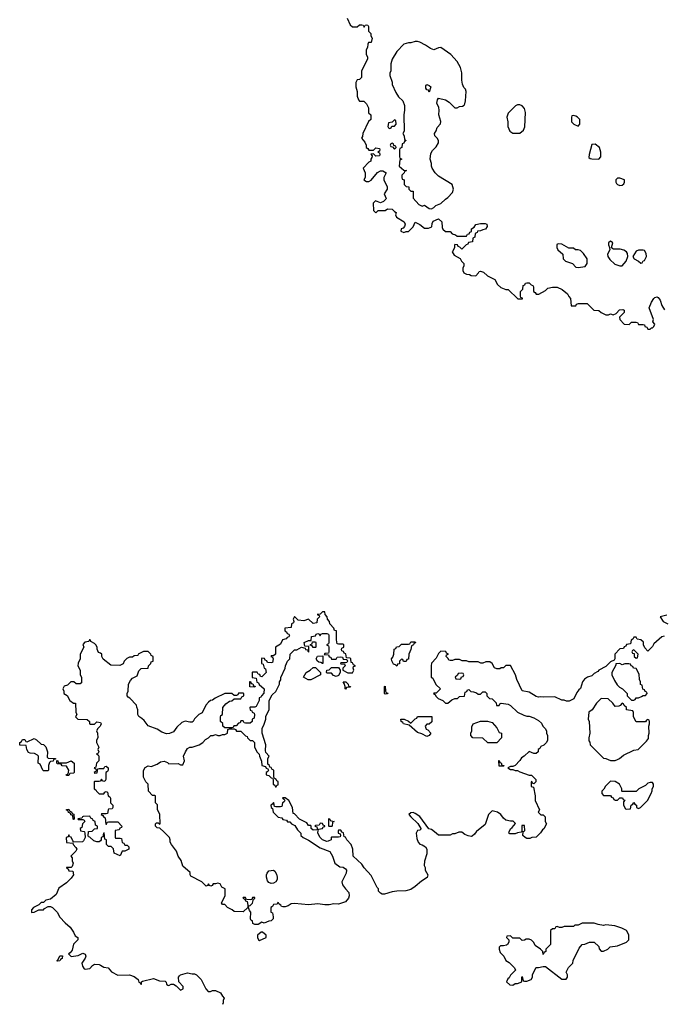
# Model space of a CAD drawing. Header units: inches. Extents: x 1980008 to 2252673, y 74414 to 260562.
# Tile 137 of 228: x 2109306 to 2114844, y 198516 to 206989. Entities that reach past the tile are written whole.
import ezdxf

# ---------------------------------------------------------------- set-up
doc = ezdxf.new("R2010")
doc.units = ezdxf.units.IN
doc.header["$MEASUREMENT"] = 0
for name, color, linetype in [('C1109', 7, 'Continuous'), ('C1119', 7, 'Continuous'), ('C1200', 7, 'Continuous'), ('C1210', 7, 'Continuous')]:
    doc.layers.add(name, color=color, linetype=linetype)

msp = doc.modelspace()

# ---------------------------------------------------------------- linework, layer by layer
at = {"layer": 'C1109', "color": 5, "elevation": 60}
for points in [[(2109862.7, 200000), (2109866, 199990), (2109868, 199950), (2109856.4, 199923.6), (2109847.3, 199912.7), (2109772, 199912), (2109762, 199922), (2109750, 199954), (2109738, 199958), (2109730, 199974), (2109722, 199958), (2109706, 199950), (2109707.3, 199907.3), (2109762, 199902), (2109766, 199890), (2109790, 199866), (2109798, 199850), (2109790, 199834), (2109746, 199790), (2109756.4, 199776.4), (2109758, 199750), (2109766, 199730), (2109758, 199702), (2109750, 199694), (2109710, 199694), (2109708, 199690), (2109722, 199682), (2109730, 199666), (2109762, 199662), (2109768, 199630), (2109750, 199602), (2109710, 199562), (2109643.7, 199516.3), (2109620.2, 199459.8), (2109570, 199422), (2109530, 199411), (2109510, 199392), (2109490, 199391.3), (2109470, 199372), (2109426, 199350), (2109408, 199330), (2109407.3, 199307.3), (2109430, 199308), (2109470, 199328), (2109510, 199328), (2109519.6, 199340.4), (2109550, 199358), (2109570, 199358), (2109588.9, 199348.9), (2109628, 199310), (2109650, 199266), (2109696.4, 199216.4), (2109740.2, 199180.2), (2109770, 199138), (2109784, 199104), (2109806, 199090), (2109806, 199070), (2109770, 199034), (2109757.2, 198982.8), (2109740.4, 198959.6), (2109726, 198950), (2109750, 198928.7), (2109810, 198935.3), (2109850, 198955.3), (2109868.4, 198948.4), (2109874, 198930), (2109870, 198914), (2109842, 198870), (2109845.6, 198845.6), (2109862, 198822), (2109870, 198818), (2109910, 198824), (2109932, 198850), (2109950, 198862), (2109990, 198857.2), (2110000, 198851.7)], [(2110000, 199924), (2109990, 199914), (2109970, 199914), (2109943.6, 199923.6), (2109910, 199954), (2109898, 199958), (2109894, 199970), (2109897.7, 200000)]]:
    msp.add_lwpolyline(points, dxfattribs=at)
msp.add_lwpolyline([(2109630, 198886), (2109626, 198890), (2109638, 198902), (2109650, 198932), (2109674, 198934), (2109671.3, 198910), (2109658, 198902), (2109650, 198888.7)], close=True, dxfattribs=at)
at = {"layer": 'C1119', "color": 5, "elevation": 60}
for points in [[(2110128.2, 200000), (2110126, 199950), (2110130, 199946), (2110170, 199946), (2110182, 199942), (2110187.3, 199907.3), (2110202, 199902), (2110210, 199886), (2110230, 199886), (2110246, 199870), (2110246, 199850), (2110210, 199834), (2110187.3, 199832.7), (2110170, 199794), (2110118, 199818), (2110112.7, 199852.7), (2110092.7, 199872.7), (2110070, 199874), (2110054, 199890), (2110054, 199930), (2110038, 199938), (2110032.7, 199992.7), (2110026, 199990), (2110022, 199958), (2110006, 199950), (2110006, 199930), (2110000, 199924)], [(2111714.8, 200000), (2111726, 199990), (2111726, 199970), (2111746, 199950), (2111790, 199928), (2111890, 199862), (2111975.3, 199830), (2111998, 199790), (2112018, 199730), (2112060.4, 199700.4), (2112090, 199695.3), (2112110, 199682), (2112117.2, 199670), (2112114.6, 199645.4), (2112078, 199570), (2112084, 199544), (2112108, 199510), (2112139, 199479), (2112142, 199450), (2112135.3, 199430), (2112110, 199398), (2112050, 199378), (2112010, 199382), (2111970, 199371.3), (2111931.6, 199371.6), (2111870, 199382), (2111790, 199371), (2111670, 199384.7), (2111640.4, 199379.6), (2111616.4, 199363.6), (2111590, 199354), (2111570, 199354), (2111558, 199358), (2111554, 199370), (2111538, 199378), (2111534, 199390), (2111528.4, 199391.6), (2111522, 199378), (2111490, 199374), (2111482, 199358), (2111466, 199350), (2111466, 199310), (2111482, 199302), (2111488, 199270), (2111487.3, 199252.7), (2111470, 199234), (2111448.4, 199231.6), (2111410, 199214), (2111390, 199222), (2111356.4, 199203.6), (2111330, 199202), (2111312, 199212), (2111310, 199234), (2111298, 199238), (2111292.7, 199252.7), (2111294, 199310), (2111283.6, 199323.6), (2111274, 199350), (2111278, 199362), (2111290, 199366), (2111310, 199386), (2111318, 199422), (2111330, 199426), (2111330, 199434), (2111310, 199434), (2111302, 199418), (2111290, 199414), (2111258, 199418), (2111250, 199434), (2111230, 199434), (2111226, 199430), (2111242, 199422), (2111250, 199406), (2111262, 199402), (2111268, 199370), (2111268, 199350), (2111230, 199312), (2111150, 199314), (2111134, 199330), (2111094, 199350), (2111070, 199374), (2111050, 199374), (2111042, 199390), (2111074, 199450), (2111074, 199510), (2111044.7, 199524.7), (2111030, 199552), (2111010, 199558), (2110990, 199552), (2110970, 199554), (2110962, 199538), (2110950, 199534), (2110938, 199538), (2110930, 199554), (2110922, 199538), (2110910, 199534), (2110874, 199570), (2110779.6, 199619.6), (2110772, 199630), (2110772, 199650), (2110710, 199704.7), (2110694, 199754), (2110670.9, 199790.9), (2110654.8, 199834.8), (2110611.3, 199890), (2110602, 199910), (2110602, 199930), (2110594, 199950), (2110544.8, 200000)], [(2112046, 200000), (2112046, 199990), (2112062, 199982), (2112066, 199970), (2112062, 199958), (2112050, 199954), (2111990, 199954), (2111986, 199950), (2111986, 199930), (2111960.4, 199919.6), (2111950, 199918), (2111910, 199932), (2111892, 199950), (2111872, 199990), (2111872.4, 200000)], [(2112722.5, 200000), (2112718, 199990), (2112723.1, 199943.1), (2112735.3, 199910), (2112750, 199895.3), (2112770, 199888.7), (2112798, 199870), (2112808.7, 199850), (2112808.7, 199810), (2112788, 199748), (2112786, 199710), (2112794.6, 199694.6), (2112795.3, 199670), (2112818, 199630), (2112812.5, 199607.5), (2112763.2, 199576.8), (2112708, 199530), (2112670, 199504.7), (2112628.9, 199491.1), (2112550, 199490.8), (2112510, 199484.7), (2112443.6, 199463.6), (2112423.6, 199463.6), (2112411.6, 199471.6), (2112394, 199490), (2112392, 199510), (2112382, 199522), (2112330, 199624.7), (2112270.7, 199690.7), (2112250, 199722), (2112174, 199790), (2112172, 199850), (2112158, 199890), (2112122, 199930), (2112110, 199954), (2112098, 199958), (2112092.7, 199992.7), (2112078, 199998), (2112077, 200000)], [(2113234, 200000), (2113220.2, 199979.8), (2113198, 199962), (2113190, 199958.8), (2113164.5, 199964.5), (2113137.3, 199977.3), (2113110, 199998), (2113083.1, 199996.9), (2113050, 199982), (2113030, 199982), (2113010, 199972), (2112910, 199972), (2112875.7, 200000)], [(2113622.7, 200000), (2113622, 199998), (2113588.4, 199991.6), (2113570, 199982), (2113523.6, 199983.6), (2113514, 199990), (2113518.4, 200000)], [(2113793.3, 200000), (2113788.4, 199991.6), (2113750, 199954), (2113712.7, 199952.7), (2113696.4, 199943.6), (2113670, 199942), (2113654, 199950), (2113634, 199970), (2113637.7, 200000)], [(2110000, 198851.7), (2110030, 198835.3), (2110066, 198830), (2110096.4, 198796.4), (2110150, 198768), (2110250, 198768.7), (2110290, 198755.3), (2110326, 198730), (2110330, 198706), (2110342, 198702), (2110350, 198686), (2110354, 198690), (2110354, 198710), (2110363.6, 198716.4), (2110458, 198738), (2110510, 198718), (2110556.4, 198716.4), (2110567.3, 198707.3), (2110568.4, 198688.4), (2110580.4, 198680.4), (2110590, 198678), (2110610, 198688), (2110630, 198688), (2110653.6, 198673.6), (2110690, 198638), (2110711.3, 198650), (2110711.3, 198670), (2110676, 198710), (2110671.1, 198748.9), (2110679.8, 198760.2), (2110690, 198768.7), (2110750, 198788), (2110790, 198778), (2110810, 198778), (2110828.4, 198768.4), (2110868.4, 198728.4), (2110908.4, 198648.4), (2110927.3, 198627.3), (2110947.3, 198627.3), (2110964.7, 198635.3), (2110990, 198635.3), (2111034.6, 198614.6), (2111050, 198586), (2111066, 198570), (2111058, 198550), (2111058, 198530), (2111050, 198514)]]:
    msp.add_lwpolyline(points, dxfattribs=at)
for points in [[(2111470, 199555.1), (2111450, 199565.2), (2111438.9, 199578.9), (2111429.4, 199610), (2111429.3, 199630), (2111434.5, 199645.5), (2111450, 199666), (2111490, 199671), (2111500.7, 199660.7), (2111515.2, 199635.2), (2111522, 199610), (2111520.7, 199590), (2111510, 199569.2), (2111490, 199558)], [(2114250, 199215.3), (2114146.4, 199213.6), (2114110, 199198), (2114083.6, 199196.4), (2114070, 199186), (2113990, 199186), (2113970, 199178), (2113950, 199178), (2113930, 199186), (2113918, 199182), (2113910, 199166), (2113890, 199166), (2113874, 199150), (2113874, 199030), (2113834, 198990), (2113834, 198970), (2113818, 198962), (2113810, 198946), (2113806, 198970), (2113788, 198990), (2113742, 199022), (2113728.9, 199048.9), (2113710, 199068), (2113690, 199075.3), (2113664.7, 199075.3), (2113650, 199068), (2113630, 199066), (2113610, 199086), (2113550, 199086), (2113530, 199106), (2113498, 199102), (2113494, 199090), (2113514, 199070), (2113514, 199050), (2113502, 199030), (2113494.4, 199025.6), (2113470, 199019), (2113442, 199018), (2113432.7, 199007.3), (2113432, 198990), (2113441, 198961), (2113472, 198930), (2113490, 198894), (2113516.9, 198876.9), (2113562, 198830), (2113571.1, 198811.1), (2113530, 198766), (2113516.9, 198743.1), (2113505.4, 198734.6), (2113494, 198710), (2113523.6, 198683.6), (2113550, 198682), (2113570, 198694), (2113590, 198694), (2113626, 198710), (2113626, 198750), (2113630, 198754), (2113638, 198718), (2113650, 198714), (2113670, 198714), (2113706, 198730), (2113718, 198750), (2113718, 198770), (2113746, 198830), (2113750, 198834), (2113770, 198832), (2113810, 198842), (2113830, 198842), (2113970, 198732), (2114008, 198732), (2114018, 198750), (2114018, 198770), (2114008.7, 198791.3), (2114028.7, 198831.3), (2114066, 198870), (2114068.4, 198891.6), (2114120.4, 198999.6), (2114146, 199030), (2114167.3, 199032.7), (2114210, 199052), (2114250, 199052), (2114290, 199014), (2114292.7, 198992.7), (2114310, 198974), (2114330, 198974), (2114366, 198990), (2114386, 199010), (2114450, 199018), (2114526, 199050), (2114546, 199070), (2114546, 199110), (2114538, 199130), (2114526, 199150), (2114486, 199170), (2114426, 199190), (2114350, 199199), (2114330, 199195.3), (2114283.1, 199203.1)], [(2111396.4, 199136.4), (2111383.6, 199136.4), (2111352, 199110), (2111352, 199090), (2111362, 199070), (2111370, 199064.7), (2111426, 199090), (2111426, 199110)]]:
    msp.add_lwpolyline(points, close=True, dxfattribs=at)
at = {"layer": 'C1200', "color": 5, "elevation": 60}
for points in [[(2110000, 201536.4), (2109984.7, 201544.7), (2109972, 201572), (2109972, 201588), (2109962, 201610), (2109950, 201622), (2109918, 201638), (2109912.7, 201652.7), (2109907.3, 201652.7), (2109902, 201638), (2109867.3, 201632.7), (2109848.4, 201611.6), (2109858, 201590), (2109826, 201530), (2109826, 201490), (2109808.4, 201451.6), (2109806, 201430), (2109826, 201390), (2109826, 201350), (2109838, 201330), (2109836.4, 201283.6), (2109827.3, 201272.7), (2109792.7, 201272.7), (2109771.6, 201291.6), (2109746, 201290), (2109716.4, 201263.6), (2109690, 201254), (2109678, 201230), (2109686, 201210), (2109686, 201190), (2109714.6, 201174.6), (2109738, 201130), (2109770, 201108), (2109786, 201106), (2109788, 201030), (2109798, 201010), (2109786, 200990), (2109806, 200970), (2109887.3, 200967.3), (2109906, 200950), (2109908, 200930), (2109912.7, 200927.3), (2109950, 200926), (2109970, 200948), (2110000, 200942.4)], [(2110000, 200915), (2109998, 200910), (2109978, 200890), (2109968, 200870), (2109975.3, 200850), (2109978, 200810), (2109966, 200790), (2109966, 200770), (2109986, 200730), (2109978, 200710), (2109986, 200690), (2109982, 200678), (2109966, 200670), (2109982, 200662), (2109986, 200650), (2109986, 200610), (2109966, 200590), (2109962, 200558), (2109946, 200550), (2109962, 200542), (2109966, 200530), (2109962, 200518), (2109946, 200510), (2109950, 200506), (2109972.7, 200507.3), (2109978, 200542), (2109990, 200546), (2110000, 200546)], [(2110000, 200437.3), (2109990, 200434), (2109950, 200434), (2109946, 200430), (2109946, 200370), (2109962, 200362), (2109966, 200350), (2109990, 200326), (2110000, 200326)], [(2109897.7, 200000), (2109898, 200002), (2109930, 200006), (2109950, 200026), (2109974, 200030), (2109974, 200050), (2109958, 200058), (2109954, 200090), (2109938, 200098), (2109934, 200110), (2109918, 200118), (2109910, 200134), (2109852.7, 200132.7), (2109846, 200130), (2109842, 200118), (2109807.3, 200112.7), (2109810, 200106), (2109850, 200106), (2109862, 200102), (2109866, 200090), (2109846, 200070), (2109842, 200038), (2109826, 200030), (2109828.9, 200008.9), (2109862, 200002), (2109862.7, 200000)]]:
    msp.add_lwpolyline(points, dxfattribs=at)
for points in [[(2109510, 200526), (2109506, 200530), (2109482, 200582), (2109466, 200590), (2109468, 200650), (2109460.4, 200660.4), (2109434.6, 200674.6), (2109396.4, 200676.4), (2109382, 200682), (2109366, 200710), (2109362, 200742), (2109307.3, 200747.3), (2109306, 200770), (2109322, 200778), (2109330, 200794), (2109350, 200794), (2109358, 200778), (2109370, 200774), (2109430, 200802), (2109451.6, 200791.6), (2109490, 200754), (2109510, 200752), (2109530, 200732), (2109544.7, 200690), (2109542, 200642), (2109550, 200634), (2109614, 200630), (2109614, 200626), (2109598, 200622), (2109592.7, 200607.3), (2109570, 200606), (2109563.6, 200596.4), (2109554, 200570), (2109554, 200530), (2109550, 200526)], [(2109650, 200594), (2109710, 200594), (2109750, 200612), (2109774, 200590), (2109774, 200510), (2109770, 200506), (2109738, 200502), (2109730, 200486), (2109710, 200486), (2109706, 200490), (2109722, 200498), (2109727.3, 200512.7), (2109728, 200530), (2109710, 200566), (2109670, 200568), (2109662, 200582), (2109630, 200586), (2109626, 200590), (2109626, 200614), (2109634, 200610), (2109638, 200598)], [(2109770, 200106), (2109766, 200110), (2109762, 200142), (2109747.3, 200147.3), (2109742, 200162), (2109727.3, 200167.3), (2109722, 200182), (2109707.3, 200187.3), (2109707.3, 200192.7), (2109730, 200194), (2109738, 200178), (2109752.7, 200172.7), (2109758, 200158), (2109772.7, 200152.7), (2109774, 200110)]]:
    msp.add_lwpolyline(points, close=True, dxfattribs=at)
at = {"layer": 'C1210', "color": 5, "elevation": 60}
for points in [[(2112123.1, 207003.1), (2112150, 206946), (2112170, 206928), (2112210, 206928), (2112230, 206946), (2112250, 206946), (2112262, 206942), (2112270, 206926), (2112278, 206942), (2112290, 206946), (2112302, 206942), (2112306, 206930), (2112306, 206890), (2112326, 206870), (2112328, 206850), (2112338, 206830), (2112330, 206794), (2112308.4, 206791.6), (2112300.4, 206779.6), (2112298, 206750), (2112288, 206730), (2112286, 206710), (2112286, 206690), (2112298, 206670), (2112298, 206650), (2112246, 206550), (2112247.3, 206492.7), (2112230, 206474), (2112208.7, 206471.3), (2112198, 206450), (2112198, 206410), (2112208.7, 206370), (2112208.7, 206330), (2112220.4, 206300.4), (2112230, 206288), (2112267.3, 206287.3), (2112290, 206266), (2112306, 206230), (2112308.4, 206188.4), (2112326, 206170), (2112326, 206130), (2112308.4, 206111.6), (2112258, 206010), (2112256.4, 205983.6), (2112246, 205970), (2112276.4, 205936.4), (2112286, 205910), (2112286, 205890), (2112302, 205882), (2112310, 205866), (2112350, 205866), (2112370, 205886), (2112402, 205882), (2112406, 205870), (2112402, 205858), (2112386, 205850), (2112402, 205842), (2112406, 205830), (2112402, 205818), (2112370, 205814), (2112350, 205834), (2112328, 205832), (2112338, 205818), (2112336.4, 205803.6), (2112328, 205788), (2112328, 205772), (2112310, 205762), (2112262, 205710), (2112278, 205670), (2112278, 205630), (2112266, 205610), (2112290, 205598), (2112310, 205598), (2112330, 205608), (2112385.4, 205674.6), (2112410, 205688), (2112430, 205688), (2112458, 205670), (2112438, 205630), (2112438, 205610), (2112468, 205550), (2112468, 205530), (2112442, 205490), (2112458, 205450), (2112456.4, 205443.6), (2112436.4, 205423.6), (2112410, 205414), (2112366, 205430), (2112348, 205410), (2112350, 205346), (2112370, 205328), (2112390, 205346), (2112450, 205348), (2112470, 205362), (2112510, 205358), (2112530, 205338), (2112546, 205330), (2112538, 205310), (2112548.7, 205290), (2112615.3, 205250), (2112622, 205230), (2112618, 205210), (2112604.7, 205195.3), (2112588.7, 205190), (2112586, 205170), (2112610, 205158), (2112630, 205166), (2112650, 205166), (2112690, 205206), (2112710, 205246), (2112750, 205228), (2112790, 205195.3), (2112823.6, 205196.4), (2112852.7, 205207.3), (2112854, 205234), (2112863.5, 205256.5), (2112910, 205274), (2112938, 205250), (2112940.4, 205200.4), (2112947.3, 205187.3), (2112970, 205166), (2113010, 205166), (2113027.3, 205147.3), (2113056.4, 205136.4), (2113070, 205126), (2113150, 205126), (2113158, 205142), (2113172.7, 205147.3), (2113178, 205162), (2113192.7, 205167.3), (2113194, 205190), (2113216, 205204), (2113230, 205228), (2113270, 205235.3), (2113310, 205235.3), (2113326, 205230), (2113328, 205210), (2113314.6, 205185.4), (2113290, 205182), (2113270, 205172), (2113246, 205170), (2113242, 205158), (2113226, 205150), (2113222, 205118), (2113206, 205110), (2113202, 205078), (2113167.3, 205072.7), (2113162, 205058), (2113147.3, 205052.7), (2113110, 205014), (2113092.7, 205032.7), (2113078, 205038), (2113072.7, 205052.7), (2113050, 205054), (2113046, 205050), (2113046, 205030), (2113036.4, 205003.6), (2113026, 204990), (2113043.1, 204963.1), (2113095.3, 204935.3), (2113108, 204910), (2113128, 204890), (2113128, 204870), (2113118, 204850), (2113118, 204830), (2113126, 204810), (2113150, 204798), (2113176.4, 204796.4), (2113190, 204788), (2113230, 204786), (2113254, 204810), (2113258, 204822), (2113270, 204826), (2113296.4, 204816.4), (2113330, 204786), (2113394.6, 204754.6), (2113418, 204710), (2113444.7, 204684.7), (2113488.4, 204668.4), (2113510, 204666), (2113592.7, 204587.3), (2113632.7, 204587.3), (2113632.7, 204592.7), (2113618, 204598), (2113614, 204610), (2113614, 204650), (2113634, 204670), (2113638, 204702), (2113652.7, 204707.3), (2113658, 204722), (2113670, 204726), (2113690, 204726), (2113707.3, 204707.3), (2113722, 204702), (2113726, 204690), (2113726, 204650), (2113742, 204642), (2113750, 204626), (2113772.7, 204627.3), (2113830, 204658), (2113850, 204678), (2113891.6, 204688.4), (2113930, 204688.7), (2113974, 204666), (2114018, 204630), (2114030, 204606), (2114046, 204590), (2114050, 204526), (2114090, 204526), (2114098, 204542), (2114112.7, 204547.3), (2114187.3, 204547.3), (2114246, 204490), (2114290, 204486), (2114308.4, 204468.4), (2114350, 204448), (2114371.6, 204448.4), (2114390, 204458), (2114411.6, 204448.4), (2114438, 204462), (2114466.4, 204493.6), (2114496.4, 204496.4), (2114506, 204490), (2114506, 204470), (2114466, 204430), (2114468.4, 204408.4), (2114506, 204370), (2114550, 204366), (2114570, 204386), (2114610, 204386), (2114622, 204382), (2114630, 204366), (2114670, 204366), (2114682, 204362), (2114686, 204350), (2114702, 204342), (2114710, 204326), (2114730, 204326), (2114742, 204338), (2114750, 204338), (2114762, 204350), (2114772, 204370), (2114754, 204390), (2114758, 204410), (2114722, 204510), (2114741.1, 204558.9), (2114760.7, 204590), (2114770, 204599.3), (2114790, 204602.7), (2114798.4, 204598.4), (2114816.6, 204576.6), (2114829.6, 204529.6), (2114853.6, 204493.6)], [(2110544.8, 200000), (2110512.7, 200032.7), (2110490, 200034), (2110474, 200050), (2110474, 200070), (2110483.6, 200076.4), (2110498, 200078), (2110510, 200066), (2110514, 200070), (2110512, 200150), (2110492.7, 200192.7), (2110491.6, 200231.6), (2110474, 200250), (2110474, 200310), (2110470, 200314), (2110450, 200314), (2110414, 200350), (2110412, 200410), (2110391.6, 200431.6), (2110371.3, 200470), (2110371.6, 200528.4), (2110385.4, 200554.6), (2110410, 200568), (2110436.9, 200563.1), (2110490, 200582), (2110518, 200602), (2110550, 200608.7), (2110578, 200598), (2110590, 200586), (2110670, 200588), (2110690, 200578), (2110710, 200578), (2110724.7, 200610), (2110714, 200650), (2110731.3, 200690), (2110750, 200718), (2110770, 200728), (2110790, 200728.7), (2110850.9, 200749.1), (2110882, 200770), (2110905.4, 200794.6), (2110930.9, 200809.1), (2110950, 200828), (2110971.1, 200828.9), (2110990, 200838), (2111010, 200828.7), (2111030.9, 200829.1), (2111050, 200838), (2111070, 200838), (2111094, 200850), (2111098, 200882), (2111110, 200886), (2111150, 200886), (2111162, 200882), (2111170, 200866), (2111210, 200866), (2111250, 200826), (2111262, 200822), (2111266, 200810), (2111290, 200786), (2111310, 200786), (2111326, 200770), (2111326, 200730), (2111350, 200686), (2111367.3, 200667.3), (2111368, 200650), (2111387.3, 200607.3), (2111388, 200570), (2111422, 200562), (2111427.3, 200547.3), (2111442, 200542), (2111446, 200530), (2111442, 200518), (2111426, 200510), (2111428, 200490), (2111450, 200486), (2111470, 200466), (2111482, 200462), (2111486, 200450), (2111486, 200410), (2111502, 200402), (2111507.3, 200387.3), (2111512.7, 200387.3), (2111518, 200402), (2111530, 200406), (2111530, 200434), (2111518, 200438), (2111514, 200450), (2111498, 200458), (2111494, 200470), (2111491.3, 200531.3), (2111478, 200538), (2111470, 200554), (2111458, 200558), (2111454, 200570), (2111442, 200582), (2111442, 200630), (2111451.3, 200650), (2111423.6, 200683.6), (2111419.6, 200699.6), (2111424.7, 200750), (2111392, 200850), (2111392, 200890), (2111410, 200926), (2111424.7, 200970), (2111423.6, 200996.4), (2111452, 201050), (2111452, 201130), (2111479.6, 201180.4), (2111510.9, 201209.1), (2111542, 201270), (2111542, 201290), (2111551.6, 201308.4), (2111552.7, 201327.3), (2111591.1, 201408.9), (2111592, 201430), (2111611.6, 201468.4), (2111631.6, 201488.4), (2111634, 201530), (2111670, 201566), (2111690, 201566), (2111730, 201588), (2111762, 201582), (2111766, 201570), (2111786, 201566), (2111786, 201554), (2111792.7, 201547.3), (2111794, 201594), (2111758, 201598), (2111754, 201630), (2111790, 201646), (2111814, 201646), (2111818, 201682), (2111850, 201686), (2111858, 201702), (2111870, 201706), (2111882, 201702), (2111890, 201686), (2111898, 201702), (2111910, 201706), (2111950, 201706), (2111962, 201702), (2111966, 201690), (2111966, 201630), (2111962, 201618), (2111946, 201610), (2111962, 201602), (2111966, 201590), (2111966, 201550), (2111962, 201538), (2111930, 201534), (2111926, 201526), (2111962, 201522), (2111967.3, 201507.3), (2111982, 201502), (2111990, 201486), (2112030, 201486), (2112038, 201502), (2112070, 201506), (2112082, 201502), (2112090, 201486), (2112122, 201482), (2112126, 201470), (2112122, 201458), (2112110, 201454), (2112070, 201454), (2112066, 201450), (2112070, 201446), (2112102, 201442), (2112106, 201430), (2112086, 201410), (2112086, 201390), (2112130, 201368), (2112170, 201368), (2112182, 201390), (2112174, 201410), (2112178, 201422), (2112194, 201430), (2112178, 201438), (2112170, 201454), (2112158, 201458), (2112154, 201490), (2112150, 201494), (2112118, 201498), (2112112.7, 201532.7), (2112098, 201538), (2112092.7, 201552.7), (2112078, 201558), (2112074, 201570), (2112078, 201582), (2112094, 201590), (2112094, 201610), (2112090, 201614), (2112050, 201614), (2112038, 201618), (2112032.7, 201652.7), (2112032, 201730), (2112014, 201734), (2112010, 201754), (2111974, 201790), (2111972, 201810), (2111954, 201830), (2111952, 201850), (2111934, 201870), (2111930, 201892), (2111910, 201894), (2111890, 201874), (2111866, 201870), (2111882, 201862), (2111886, 201850), (2111866, 201830), (2111862, 201798), (2111830, 201794), (2111791.1, 201831.1), (2111750, 201816), (2111702, 201822), (2111670, 201852), (2111658, 201830), (2111666, 201810), (2111662, 201798), (2111646, 201790), (2111642, 201758), (2111587.3, 201752.7), (2111586, 201730), (2111602, 201722), (2111607.3, 201707.3), (2111622, 201702), (2111626, 201690), (2111622, 201678), (2111607.3, 201672.7), (2111598, 201662), (2111567.3, 201652.7), (2111550, 201614), (2111506, 201590), (2111506, 201530), (2111490, 201514), (2111470, 201514), (2111468, 201510), (2111482, 201502), (2111486, 201490), (2111482, 201458), (2111470, 201454), (2111438, 201458), (2111432.7, 201472.7), (2111418, 201478), (2111411.6, 201491.6), (2111390, 201494), (2111386, 201490), (2111386, 201450), (2111402, 201442), (2111408.4, 201408.4), (2111422, 201402), (2111426, 201370), (2111390, 201334), (2111378, 201338), (2111372.7, 201352.7), (2111358, 201358), (2111350, 201374), (2111310, 201374), (2111306, 201370), (2111307.3, 201327.3), (2111342, 201322), (2111347.3, 201287.3), (2111362, 201282), (2111367.3, 201267.3), (2111408, 201230), (2111407.3, 201192.7), (2111386, 201170), (2111382, 201158), (2111367.3, 201152.7), (2111366, 201130), (2111342, 201078), (2111330, 201074), (2111290, 201074), (2111286, 201070), (2111290, 201046), (2111302, 201042), (2111306, 201030), (2111322, 201022), (2111326, 201010), (2111322, 200978), (2111306, 200970), (2111306, 200950), (2111290, 200934), (2111250, 200934), (2111238, 200938), (2111230, 200954), (2111210, 200954), (2111202, 200938), (2111190, 200934), (2111167.3, 200912.7), (2111148.4, 200911.6), (2111142, 200898), (2111130, 200894), (2111070, 200894), (2111054, 200910), (2111052.7, 200932.7), (2111034, 200950), (2111034, 200990), (2111038, 201002), (2111052, 201010), (2111054, 201070), (2111079.6, 201100.4), (2111110, 201126), (2111131.6, 201128.4), (2111150, 201146), (2111210, 201146), (2111218, 201162), (2111234, 201170), (2111234, 201190), (2111230, 201194), (2111190, 201194), (2111182, 201178), (2111170, 201174), (2111150, 201174), (2111130, 201192), (2111070, 201191.3), (2110988, 201150), (2110965.6, 201134.4), (2110948.7, 201130), (2110930, 201116), (2110908.7, 201090), (2110874.6, 201025.4), (2110848, 201010), (2110810, 200971.3), (2110798, 200950), (2110790, 200944.7), (2110770, 200944.7), (2110730, 200952), (2110700.2, 200939.8), (2110658, 200902), (2110630, 200862), (2110594.6, 200845.4), (2110570, 200844.7), (2110530, 200858), (2110490, 200884.7), (2110411.1, 200911.1), (2110376.9, 200956.9), (2110356.9, 200976.9), (2110330, 200994), (2110322, 201010), (2110322, 201050), (2110312.7, 201072.7), (2110312, 201090), (2110254, 201150), (2110239.6, 201159.6), (2110232, 201170), (2110232, 201190), (2110238, 201210), (2110241, 201270), (2110258, 201302), (2110276.9, 201323.1), (2110316.9, 201343.1), (2110330, 201386), (2110350, 201406), (2110411.1, 201408.9), (2110414, 201430), (2110434, 201450), (2110438, 201462), (2110454, 201470), (2110454, 201510), (2110438, 201518), (2110434, 201530), (2110410, 201552), (2110370, 201552), (2110326, 201530), (2110322, 201518), (2110290, 201514), (2110276.4, 201503.6), (2110250, 201502), (2110227.3, 201492.7), (2110206, 201470), (2110195.3, 201444.7), (2110190, 201442), (2110167.3, 201432.7), (2110090, 201434), (2110024.7, 201484.7), (2110012, 201510), (2110012, 201530), (2110000, 201536.4)], [(2114874.8, 201865.2), (2114818, 201850), (2114842.7, 201810), (2114882, 201790)], [(2114850, 201684.7), (2114830, 201678), (2114761.2, 201618.8), (2114750, 201594), (2114710, 201554), (2114683.6, 201583.6), (2114674, 201610), (2114672.7, 201632.7), (2114651.6, 201651.6), (2114618, 201658), (2114610, 201674), (2114590, 201674), (2114582, 201658), (2114566, 201650), (2114562, 201618), (2114527.3, 201612.7), (2114522, 201598), (2114507.3, 201592.7), (2114502, 201578), (2114470, 201574), (2114426, 201530), (2114426, 201490), (2114422, 201478), (2114390, 201462), (2114350, 201422), (2114290, 201392), (2114280.4, 201379.6), (2114250, 201362), (2114230, 201342), (2114190, 201331.3), (2114165.6, 201314.4), (2114148.7, 201290), (2114130, 201234), (2114116.4, 201223.6), (2114100.2, 201199.8), (2114074.6, 201145.4), (2114034.6, 201125.4), (2114010, 201124.7), (2113990, 201132), (2113970, 201132), (2113910, 201161), (2113810, 201158), (2113790, 201162), (2113770, 201158), (2113750, 201164.7), (2113690, 201202), (2113630, 201214), (2113582, 201310), (2113572, 201350), (2113530, 201432), (2113490, 201432), (2113470, 201412), (2113450, 201412), (2113436.4, 201403.6), (2113410, 201402), (2113391.6, 201411.6), (2113372, 201450), (2113350, 201462), (2113316.4, 201463.6), (2113290, 201452), (2113272.7, 201452.7), (2113250, 201462), (2113170, 201462), (2113150, 201472), (2113112.7, 201472.7), (2113090, 201482), (2113050, 201482), (2113030, 201474), (2113010, 201474), (2112998, 201478), (2112992.7, 201492.7), (2112974, 201510), (2112978, 201522), (2112994, 201530), (2112978, 201538), (2112971.6, 201551.6), (2112930, 201554), (2112910, 201534), (2112890, 201494), (2112848.4, 201451.6), (2112846, 201430), (2112846, 201330), (2112862, 201322), (2112887.3, 201267.3), (2112926, 201230), (2112890, 201194), (2112870, 201194), (2112866, 201190), (2112882, 201182), (2112887.3, 201167.3), (2112907.3, 201147.3), (2112946, 201130), (2112968.4, 201108.4), (2112990, 201108), (2113023.6, 201136.4), (2113050, 201148), (2113071.6, 201148.4), (2113090, 201166), (2113132.7, 201167.3), (2113138, 201202), (2113152.7, 201207.3), (2113158, 201222), (2113170, 201226), (2113187.3, 201207.3), (2113210, 201206), (2113236.4, 201196.4), (2113250, 201186), (2113270, 201186), (2113290, 201206), (2113310, 201206), (2113326, 201190), (2113326, 201170), (2113348.4, 201148.4), (2113370, 201146), (2113406, 201110), (2113407.3, 201087.3), (2113430, 201086), (2113438, 201102), (2113450, 201106), (2113510, 201098), (2113530, 201088), (2113589.1, 201029.1), (2113643.1, 201003.1), (2113670, 200995.3), (2113690, 200995.3), (2113730, 200982), (2113770, 200958), (2113794.6, 200934.6), (2113808, 200910), (2113828, 200890), (2113838, 200870), (2113838, 200850), (2113846, 200830), (2113846, 200790), (2113838, 200770), (2113814.6, 200745.4), (2113790, 200734), (2113782, 200718), (2113766, 200710), (2113766, 200690), (2113750, 200674), (2113730, 200674), (2113688.4, 200691.6), (2113646, 200650), (2113623.1, 200636.9), (2113610, 200614), (2113569, 200571), (2113550, 200562), (2113530, 200562), (2113506, 200550), (2113530, 200538), (2113550, 200538), (2113570, 200528.7), (2113590, 200528), (2113610, 200515.3), (2113690, 200488), (2113710, 200488), (2113746, 200450), (2113746, 200430), (2113730, 200414), (2113718, 200418), (2113712, 200432), (2113706, 200430), (2113706, 200390), (2113726, 200386), (2113742, 200310), (2113742, 200270), (2113778, 200190), (2113768, 200170), (2113790, 200146), (2113810, 200146), (2113826, 200130), (2113826, 200090), (2113838, 200070), (2113814.6, 200025.4), (2113803.1, 200016.9), (2113793.3, 200000)], [(2110000, 200942.4), (2110002, 200942), (2110006, 200930), (2110000, 200915)], [(2110000, 200546), (2110030, 200546), (2110038, 200562), (2110050, 200566), (2110066, 200550), (2110066, 200530), (2110062, 200518), (2110046, 200510), (2110046, 200450), (2110042, 200438), (2110030, 200434), (2110018, 200438), (2110010, 200454), (2110002, 200438), (2110000, 200437.3)], [(2110000, 200326), (2110030, 200326), (2110038, 200342), (2110050, 200346), (2110062, 200342), (2110066, 200310), (2110082, 200302), (2110086, 200290), (2110086, 200250), (2110106, 200230), (2110106, 200210), (2110102, 200198), (2110070, 200194), (2110066, 200190), (2110062, 200158), (2110050, 200154), (2110010, 200154), (2110006, 200150), (2110022, 200142), (2110030, 200126), (2110042, 200122), (2110047.3, 200067.3), (2110052.7, 200067.3), (2110058, 200082), (2110070, 200086), (2110150, 200086), (2110186, 200050), (2110182, 200038), (2110167.3, 200032.7), (2110162, 200018), (2110128.7, 200011.3), (2110128.2, 200000)], [(2111872.4, 200000), (2111872.7, 200007.3), (2111878, 200022), (2111911.6, 200028.4), (2111918, 200042), (2111932.7, 200047.3), (2111932.7, 200052.7), (2111918, 200058), (2111912.7, 200072.7), (2111890, 200074), (2111882, 200058), (2111850, 200054), (2111846, 200050), (2111862, 200042), (2111866, 200030), (2111862, 200018), (2111830, 200014), (2111814, 200030), (2111814, 200050), (2111810, 200054), (2111790, 200054), (2111776.9, 200076.9), (2111714, 200110), (2111670, 200154), (2111658, 200158), (2111652, 200210), (2111622, 200270), (2111590, 200294), (2111570, 200294), (2111566, 200290), (2111582, 200282), (2111586, 200270), (2111582, 200258), (2111566, 200250), (2111562, 200218), (2111550, 200214), (2111510, 200214), (2111498, 200218), (2111494, 200250), (2111490, 200254), (2111482, 200238), (2111466, 200230), (2111468.4, 200208.4), (2111482, 200202), (2111486, 200170), (2111530, 200126), (2111562, 200122), (2111570, 200106), (2111602, 200102), (2111610, 200086), (2111630, 200086), (2111646, 200070), (2111674.6, 200054.6), (2111696.4, 200016.4), (2111714.8, 200000)], [(2112875.7, 200000), (2112850, 200021), (2112827.1, 200027.1), (2112750, 200131.3), (2112710, 200158.8), (2112690, 200166.8), (2112670, 200164.7), (2112655.3, 200150), (2112670, 200129), (2112732.9, 200072.9), (2112758, 200030), (2112758, 200022), (2112750, 200014), (2112728, 200012), (2112722.5, 200000)], [(2113518.4, 200000), (2113530, 200026), (2113543.6, 200036.4), (2113572.7, 200072.7), (2113551.1, 200091.1), (2113530, 200091.3), (2113490, 200102), (2113470, 200118), (2113444.7, 200150), (2113418, 200170), (2113370, 200181), (2113339, 200150), (2113310, 200062), (2113236.4, 200003.6), (2113234, 200000)], [(2113637.7, 200000), (2113638, 200002), (2113652, 200010), (2113650, 200054), (2113626, 200054), (2113626, 200010), (2113622.7, 200000)], [(2112077, 200000), (2112070, 200014), (2112050, 200014), (2112046, 200010), (2112046, 200000)]]:
    msp.add_lwpolyline(points, dxfattribs=at)
for points in [[(2112730, 206802), (2112710, 206802), (2112671.1, 206788.9), (2112650, 206788.7), (2112610, 206779), (2112550, 206715.3), (2112511, 206650), (2112498, 206610), (2112498, 206550), (2112491.3, 206530), (2112491.3, 206510), (2112511.6, 206451.6), (2112512, 206430), (2112543.6, 206363.6), (2112565.4, 206325.4), (2112602, 206290), (2112618, 206250), (2112618, 206210), (2112611.3, 206170), (2112614, 206030), (2112602, 206010), (2112614, 205990), (2112618, 205958), (2112632, 205950), (2112618, 205942), (2112610, 205926), (2112598, 205922), (2112594, 205890), (2112578, 205882), (2112574, 205870), (2112574, 205810), (2112578, 205798), (2112594, 205790), (2112578, 205782), (2112572, 205730), (2112610, 205694), (2112634, 205690), (2112618, 205682), (2112614, 205670), (2112594, 205650), (2112594, 205630), (2112598, 205618), (2112614, 205610), (2112614, 205570), (2112630, 205554), (2112654, 205550), (2112654, 205530), (2112670, 205514), (2112690, 205514), (2112692.7, 205452.7), (2112739.6, 205399.6), (2112770, 205384.7), (2112790, 205392), (2112830, 205364.7), (2112850, 205362), (2112868.4, 205371.6), (2112886, 205390), (2112930, 205406), (2112970, 205444.7), (2112990, 205458), (2113030, 205502), (2113039, 205530), (2113028, 205570), (2112910, 205642), (2112882, 205670), (2112855.3, 205710), (2112848.9, 205728.9), (2112848.9, 205751.1), (2112839, 205790), (2112843.1, 205836.9), (2112856.4, 205863.6), (2112890, 205894), (2112908, 205930), (2112908, 205950), (2112898, 205970), (2112878, 205990), (2112875.3, 206010), (2112890, 206034), (2112898, 206062), (2112928, 206092), (2112928.4, 206111.6), (2112913.2, 206170), (2112916, 206210), (2112912.3, 206232.3), (2112895.3, 206270), (2112900.4, 206299.6), (2112910, 206314), (2112970, 206298.8), (2112999.9, 206279.9), (2113050, 206232), (2113070, 206232), (2113090, 206242), (2113115.3, 206244.7), (2113130, 206254), (2113135.3, 206264.7), (2113142, 206290), (2113148.7, 206370), (2113142, 206390), (2113126.8, 206406.8), (2113115.1, 206435.1), (2113109.5, 206470), (2113109.4, 206530.6), (2113098.7, 206578.7), (2113070, 206629), (2113015.3, 206690), (2112930, 206748.7), (2112910, 206748), (2112870, 206728.7), (2112840.2, 206740.2), (2112798, 206770), (2112750, 206795.3)], [(2112830, 206366), (2112822, 206382), (2112810, 206386), (2112800.4, 206400.4), (2112800.4, 206419.6), (2112810, 206432), (2112830, 206422), (2112842, 206410)], [(2113610, 206255.3), (2113590, 206255.3), (2113571.6, 206248.4), (2113510, 206186), (2113498, 206150), (2113506, 206110), (2113506, 206070), (2113522, 206030), (2113550, 206014), (2113610, 206014), (2113640.4, 206039.6), (2113653.6, 206066.4), (2113659, 206190), (2113650, 206226), (2113630, 206248)], [(2114070, 206166), (2114058, 206162), (2114054, 206150), (2114054, 206110), (2114074, 206090), (2114110, 206074), (2114126, 206090), (2114126, 206130), (2114106, 206150), (2114090, 206158)], [(2112530, 206126), (2112510, 206106), (2112478, 206102), (2112474, 206070), (2112478, 206058), (2112490, 206054), (2112502, 206058), (2112507.3, 206072.7), (2112530, 206074), (2112546, 206090), (2112542, 206122)], [(2112510, 205926), (2112498, 205922), (2112494, 205910), (2112498, 205898), (2112514, 205894), (2112530, 205874), (2112546, 205890), (2112542, 205902), (2112526, 205906), (2112522, 205922)], [(2114256.5, 205916.5), (2114230, 205915.3), (2114204.4, 205830), (2114203.4, 205803.4), (2114214, 205794), (2114230, 205790.7), (2114290, 205787.7), (2114305.2, 205810), (2114306, 205850), (2114294, 205890)], [(2114470, 205626), (2114450, 205625.2), (2114434.8, 205610), (2114434.8, 205590), (2114440.5, 205580.5), (2114450, 205571), (2114470, 205562.8), (2114490, 205566), (2114503.1, 205576.9), (2114508.7, 205590), (2114508.7, 205610)], [(2113939.6, 205060.4), (2113926.4, 205053.6), (2113926.8, 205030), (2113936, 205010), (2113978, 204970), (2113982, 204930), (2114002, 204910), (2114062, 204890), (2114090, 204858), (2114110, 204856), (2114170, 204866), (2114189.2, 204890), (2114189.2, 204930), (2114157, 204977), (2114130, 205002), (2114110, 205009), (2114089.4, 205009.4), (2114070, 205022), (2114030, 205024), (2113970, 205057.2)], [(2114390, 205084), (2114371.3, 205070), (2114371.6, 205051.6), (2114382, 205030), (2114384.7, 205010), (2114362.8, 204970), (2114366, 204950), (2114384.1, 204924.1), (2114426, 204886), (2114470, 204870.6), (2114490, 204870.8), (2114524, 204910), (2114538, 204950), (2114536.4, 204976.4), (2114528, 204990), (2114505.2, 205005.2), (2114472.9, 205012.9), (2114415.3, 205015.3), (2114402, 205022), (2114398, 205030), (2114408.7, 205070)], [(2114670, 205006), (2114630, 205006), (2114610, 204998), (2114582, 204950), (2114594, 204930), (2114631.6, 204911.6), (2114650, 204894), (2114662, 204898), (2114670, 204914), (2114682, 204918), (2114698, 204950), (2114696.4, 204976.4), (2114682, 205002)], [(2111830, 201586), (2111822, 201602), (2111806, 201606), (2111807.3, 201612.7), (2111822, 201618), (2111826, 201634), (2111850, 201634), (2111854, 201630), (2111854, 201590), (2111850, 201586)], [(2112630, 201466), (2112607.3, 201467.3), (2112602, 201482), (2112590, 201486), (2112574, 201470), (2112572.7, 201447.3), (2112558, 201442), (2112550, 201426), (2112538, 201438), (2112523.1, 201443.1), (2112507.3, 201472.7), (2112506, 201490), (2112516.4, 201503.6), (2112526, 201530), (2112527.3, 201572.7), (2112542, 201578), (2112548.4, 201591.6), (2112570, 201594), (2112590, 201614), (2112650, 201614), (2112662, 201618), (2112670, 201634), (2112710, 201634), (2112712.7, 201627.3), (2112698, 201622), (2112694, 201610), (2112678, 201602), (2112671.6, 201568.4), (2112654, 201530), (2112652.7, 201487.3), (2112638, 201482)], [(2111910, 201448), (2111898, 201458), (2111880.4, 201460.4), (2111868, 201468), (2111858, 201490), (2111867.3, 201512.7), (2111914, 201514), (2111914, 201450)], [(2114590, 201566), (2114578, 201562), (2114574, 201550), (2114578, 201538), (2114594, 201534), (2114594, 201510), (2114610, 201494), (2114622, 201498), (2114626, 201530)], [(2111810, 201308), (2111788.4, 201308.4), (2111748, 201330), (2111770, 201372), (2111806, 201390), (2111830, 201414), (2111850, 201414), (2111894, 201370), (2111894, 201350)], [(2112030, 201338), (2112004.7, 201344.7), (2111990, 201366), (2111950, 201366), (2111946, 201370), (2111948.4, 201391.6), (2111970, 201394), (2111990, 201414), (2112050, 201414), (2112062, 201390), (2112062, 201370), (2112050, 201346)], [(2114470, 201448), (2114434, 201446), (2114434, 201434), (2114402, 201370), (2114402, 201350), (2114423.6, 201303.6), (2114445.4, 201265.4), (2114465.4, 201245.4), (2114491.1, 201231.1), (2114534, 201190), (2114534, 201170), (2114570, 201134), (2114590, 201134), (2114602, 201138), (2114610, 201154), (2114630, 201154), (2114656.4, 201163.6), (2114670, 201174), (2114690, 201174), (2114706, 201190), (2114702, 201202), (2114687.3, 201207.3), (2114682, 201222), (2114667.3, 201227.3), (2114662, 201262), (2114648.4, 201268.4), (2114648, 201290), (2114638, 201310), (2114636.4, 201356.4), (2114610, 201406), (2114587.3, 201407.3), (2114582, 201422), (2114568, 201428), (2114562, 201442), (2114547.3, 201447.3), (2114512.7, 201447.3), (2114490, 201438)], [(2113110, 201366), (2113078, 201362), (2113072.7, 201347.3), (2113054, 201330), (2113058, 201318), (2113090, 201314), (2113102, 201318), (2113107.3, 201332.7), (2113122, 201338), (2113126, 201350), (2113122, 201362)], [(2111330, 201246), (2111287.3, 201247.3), (2111287.3, 201292.7), (2111292.7, 201292.7), (2111298, 201278), (2111312.7, 201272.7), (2111318, 201258), (2111332.7, 201252.7)], [(2112110, 201228), (2112106, 201230), (2112106, 201250), (2112098, 201278), (2112088, 201292), (2112111.6, 201291.6), (2112131.6, 201271.6), (2112134, 201254), (2112152, 201250), (2112150, 201246), (2112118, 201242)], [(2112450, 201186), (2112446, 201190), (2112446, 201250), (2112450, 201254), (2112454, 201210), (2112458, 201198), (2112472.7, 201192.7), (2112470, 201188)], [(2114310, 201148), (2114270, 201108), (2114232, 201050), (2114202, 201030), (2114198, 200970), (2114204.7, 200950), (2114211.3, 200850), (2114202, 200810), (2114203.6, 200783.6), (2114211.6, 200771.6), (2114214, 200750), (2114330, 200634), (2114350, 200632), (2114390, 200614), (2114430, 200614), (2114450, 200622), (2114466, 200630), (2114500.4, 200659.6), (2114590, 200702), (2114626, 200710), (2114700.4, 200779.6), (2114715.3, 200804.7), (2114715.3, 200830), (2114722, 200850), (2114718, 200910), (2114726, 200930), (2114726, 200950), (2114722, 200962), (2114710, 200966), (2114698, 200962), (2114690, 200946), (2114610, 200948), (2114588.4, 200988.4), (2114587.3, 201027.3), (2114582, 201042), (2114526, 201050), (2114526, 201070), (2114507.3, 201087.3), (2114502, 201102), (2114490, 201106), (2114472.7, 201087.3), (2114459.6, 201080.4), (2114430, 201078), (2114408.4, 201108.4), (2114370, 201146)], [(2112810, 200822), (2112764.7, 200844.7), (2112730, 200855.3), (2112658, 200918), (2112608.7, 200930), (2112602, 200942), (2112588, 200950), (2112586, 200970), (2112614, 200970), (2112651.6, 200951.6), (2112670, 200934), (2112710, 200974), (2112722, 200978), (2112730, 200994), (2112852.7, 200992.7), (2112852.7, 200947.3), (2112830, 200926), (2112810, 200926), (2112794, 200910), (2112804.7, 200884.7), (2112818, 200878), (2112842, 200850), (2112830, 200828.7)], [(2113410, 200766), (2113332.7, 200767.3), (2113290, 200806), (2113206, 200810), (2113188, 200830), (2113188, 200850), (2113195.3, 200870), (2113196.4, 200903.6), (2113208, 200930), (2113270, 200952), (2113330, 200952), (2113370, 200942), (2113410, 200894), (2113430, 200854), (2113451.3, 200850), (2113451.6, 200808.4)], [(2113430, 200566), (2113427.3, 200612.7), (2113432.7, 200612.7), (2113438, 200598), (2113450, 200594), (2113454, 200574), (2113474, 200570), (2113470, 200566)], [(2114390, 200435.3), (2114345.4, 200394.6), (2114332.7, 200367.3), (2114314, 200350), (2114314, 200330), (2114330, 200314), (2114390, 200314), (2114398, 200298), (2114412.7, 200292.7), (2114418, 200278), (2114430, 200274), (2114450, 200274), (2114470, 200294), (2114492.7, 200292.7), (2114498, 200278), (2114511.6, 200271.6), (2114502, 200258), (2114502, 200230), (2114518, 200198), (2114530, 200194), (2114562, 200198), (2114566, 200230), (2114582, 200238), (2114590, 200254), (2114598, 200238), (2114614, 200230), (2114614, 200210), (2114630, 200202), (2114646, 200210), (2114708, 200270), (2114738, 200330), (2114747.3, 200352.7), (2114748.4, 200371.6), (2114758, 200390), (2114758, 200410), (2114750, 200426), (2114730, 200426), (2114710, 200418), (2114690, 200398), (2114634, 200370), (2114610, 200346), (2114490, 200346), (2114486, 200350), (2114486, 200370), (2114468, 200410), (2114430, 200434)], [(2111970, 200046), (2111966, 200050), (2111966, 200114), (2111974, 200110), (2111978, 200098), (2112012, 200090), (2111998, 200082), (2111994, 200050), (2111990, 200046)]]:
    msp.add_lwpolyline(points, close=True, dxfattribs=at)

doc.saveas('drawing.dxf')
